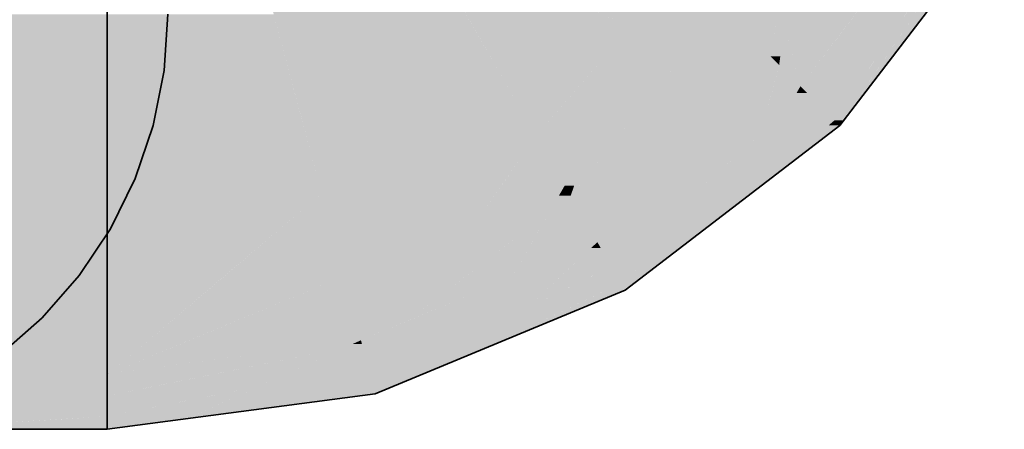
# Model space of a CAD drawing. Extents: x -297 to 573, y -46 to 548.
# Tile 99 of 256: x 74.794 to 76.172, y 315.59 to 316.162. Entities that reach past the tile are written whole.
import ezdxf

# ---------------------------------------------------------------- set-up
doc = ezdxf.new("R2010")
doc.units = 0
doc.layers.get('0').update_dxf_attribs({"lineweight": 35})
doc.layers.add('0-Shading', color=7, linetype='Continuous', lineweight=35)
doc.layers.add('H_Ruecklauf', color=5, linetype='Continuous', lineweight=35, true_color=0x0000ff)

# ---------------------------------------------------------------- blocks, each defined once
blk = doc.blocks.new('Shading-A07ALD3B1N', base_point=(76.287, 316.6725))
at = {"layer": '0-Shading', "color": 172, "true_color": 0x0000d9}
for points in [[(75.8642, 316.1548), (75.8524, 316.1548), (75.9009, 316.4339)], [(75.8642, 316.1548), (75.9532, 316.3556), (75.8906, 316.3556)], [(75.7296, 316.152), (75.6485, 316.152), (75.7364, 316.2195)], [(75.952, 316.1548), (75.8642, 316.1548), (75.9973, 316.2137)], [(75.8642, 316.1548), (75.9973, 316.2137), (75.8903, 316.2137)], [(75.8403, 316.1157), (75.7259, 316.1157), (75.777, 316.179)], [(75.7259, 316.1157), (75.777, 316.179), (75.7323, 316.179)], [(75.8448, 316.1111), (75.8566, 316.179), (75.777, 316.179)], [(75.5471, 316.0352), (75.4962, 316.0352), (75.6485, 316.152)], [(75.5855, 315.9999), (75.5165, 315.9999), (75.6485, 316.152)], [(75.57, 315.9305), (75.5567, 315.9305), (75.6485, 316.152)], [(75.7259, 316.1157), (75.6356, 316.1157), (75.7296, 316.152)], [(75.6356, 316.1157), (75.7296, 316.152), (75.6485, 316.152)], [(75.8584, 316.1111), (75.8448, 316.1111), (75.8642, 316.1548)], [(75.8448, 316.1111), (75.8642, 316.1548), (75.8524, 316.1548)], [(75.8788, 316.0991), (75.8568, 316.0991), (75.8642, 316.1548)], [(75.8866, 316.0694), (75.952, 316.1548), (75.8642, 316.1548)], [(75.5649, 315.9162), (75.7259, 316.1157), (75.6356, 316.1157)], [(75.7073, 315.9318), (75.5775, 315.9318), (75.7259, 316.1157)], [(75.7073, 315.9318), (75.8448, 316.1111), (75.7254, 316.1111)], [(75.8448, 316.1111), (75.7254, 316.1111), (75.8403, 316.1157)], [(75.7254, 316.1111), (75.8403, 316.1157), (75.7259, 316.1157)], [(75.8568, 316.0991), (75.8356, 316.0991), (75.8448, 316.1111)], [(75.8568, 316.0991), (75.8584, 316.1111), (75.8448, 316.1111)], [(75.8391, 316.033), (75.7849, 316.033), (75.8568, 316.0991)], [(75.7849, 316.033), (75.8568, 316.0991), (75.8356, 316.0991)], [(75.8866, 316.0694), (75.8489, 316.0694), (75.8568, 316.0991)], [(75.8866, 316.0694), (75.8788, 316.0991), (75.8568, 316.0991)], [(75.8391, 316.033), (75.8866, 316.0694), (75.8489, 316.0694)], [(75.4515, 315.9525), (75.2964, 315.9525), (75.4962, 316.0352)], [(75.5165, 315.9999), (75.4771, 315.9999), (75.4962, 316.0352)], [(75.5165, 315.9999), (75.5471, 316.0352), (75.4962, 316.0352)], [(75.7073, 315.9318), (75.8391, 316.033), (75.7849, 316.033)], [(75.4836, 315.9525), (75.4515, 315.9525), (75.5165, 315.9999)], [(75.4515, 315.9525), (75.5165, 315.9999), (75.4771, 315.9999)], [(75.5567, 315.9305), (75.4684, 315.9305), (75.5165, 315.9999)], [(75.5567, 315.9305), (75.5855, 315.9999), (75.5165, 315.9999)], [(75.406, 315.9193), (75.2164, 315.9193), (75.4515, 315.9525)], [(75.2164, 315.9193), (75.4515, 315.9525), (75.2964, 315.9525)], [(75.371, 315.8036), (75.2474, 315.8036), (75.4515, 315.9525)], [(75.3374, 315.7416), (75.4836, 315.9525), (75.4515, 315.9525)], [(75.5353, 315.8935), (75.4427, 315.8935), (75.5567, 315.9305)], [(75.4427, 315.8935), (75.5567, 315.9305), (75.4684, 315.9305)], [(75.5649, 315.9162), (75.5484, 315.9162), (75.5567, 315.9305)], [(75.5649, 315.9162), (75.57, 315.9305), (75.5567, 315.9305)], [(75.6869, 315.9162), (75.5649, 315.9162), (75.7073, 315.9318)], [(75.5649, 315.9162), (75.7073, 315.9318), (75.5775, 315.9318)], [(75.1698, 315.8798), (74.9162, 315.8798), (75.2164, 315.9193)], [(75.2474, 315.8036), (75.08, 315.8036), (75.2164, 315.9193)], [(75.2474, 315.8036), (75.406, 315.9193), (75.2164, 315.9193)], [(75.578, 315.8935), (75.5353, 315.8935), (75.5649, 315.9162)], [(75.5353, 315.8935), (75.5649, 315.9162), (75.5484, 315.9162)], [(75.6023, 315.8513), (75.6869, 315.9162), (75.5649, 315.9162)], [(75.3374, 315.7416), (75.5353, 315.8935), (75.4427, 315.8935)], [(75.4823, 315.8016), (75.4156, 315.8016), (75.5353, 315.8935)], [(75.6023, 315.8513), (75.511, 315.8513), (75.578, 315.8935)], [(75.511, 315.8513), (75.578, 315.8935), (75.5353, 315.8935)], [(74.4011, 315.6675), (74.9162, 315.6675), (74.4011, 315.8798)], [(74.9162, 315.6675), (74.4011, 315.8798), (74.9162, 315.8798)], [(74.9199, 315.668), (74.9162, 315.668), (75.1698, 315.8798)], [(74.9162, 315.668), (75.1698, 315.8798), (74.9162, 315.8798)], [(75.4823, 315.8016), (75.6023, 315.8513), (75.511, 315.8513)], [(74.9199, 315.668), (75.2474, 315.8036), (75.08, 315.8036)], [(75.2714, 315.7142), (75.0316, 315.7142), (75.2474, 315.8036)], [(75.264, 315.7416), (75.371, 315.8036), (75.2474, 315.8036)], [(75.3374, 315.7416), (75.264, 315.7416), (75.371, 315.8036)], [(75.3374, 315.7416), (75.4823, 315.8016), (75.4156, 315.8016)], [(75.2714, 315.7142), (75.3374, 315.7416), (75.264, 315.7416)], [(74.9199, 315.668), (75.2714, 315.7142), (75.0316, 315.7142)], [(74.9162, 315.6675), (74.9199, 315.668), (74.9162, 315.668)]]:
    blk.add_solid(points, dxfattribs=at)
at = {"layer": '0-Shading', "color": 174, "true_color": 0x0000a0}
for points in [[(75.9358, 316.0694), (75.8866, 316.0694), (76.1184, 316.3457)], [(75.8866, 316.0694), (76.1184, 316.3457), (76.0985, 316.3457)], [(75.9464, 316.0398), (75.9162, 316.0398), (76.1421, 316.332)], [(75.9162, 316.0398), (76.1421, 316.332), (76.1093, 316.332)], [(75.9463, 316.0217), (75.9343, 316.0217), (76.1525, 316.326)], [(75.9343, 316.0217), (76.1525, 316.326), (76.1381, 316.326)], [(75.9415, 316.0145), (75.9415, 316.0145), (76.1719, 316.3148)], [(75.9415, 316.0145), (76.1719, 316.3148), (76.1449, 316.3148)], [(75.8667, 316.0341), (75.8405, 316.0341), (75.8866, 316.0694)], [(75.896, 316.06), (75.8813, 316.06), (75.8866, 316.0694)], [(75.9162, 316.0398), (75.9358, 316.0694), (75.8866, 316.0694)], [(75.8667, 316.0341), (75.896, 316.06), (75.8813, 316.06)], [(75.9162, 316.0398), (75.8731, 316.0398), (75.896, 316.06)], [(75.9098, 316.0341), (75.8667, 316.0341), (75.9162, 316.0398)], [(75.8667, 316.0341), (75.9162, 316.0398), (75.8731, 316.0398)], [(75.9343, 316.0217), (75.8955, 316.0217), (75.9162, 316.0398)], [(75.9343, 316.0217), (75.9464, 316.0398), (75.9162, 316.0398)], [(75.6604, 315.8513), (75.6023, 315.8513), (75.8667, 316.0341)], [(75.6023, 315.8513), (75.8667, 316.0341), (75.8405, 316.0341)], [(75.8252, 315.9601), (75.7832, 315.9601), (75.8667, 316.0341)], [(75.8252, 315.9601), (75.9098, 316.0341), (75.8667, 316.0341)], [(75.7907, 315.8988), (75.9415, 316.0145), (75.9259, 316.0145)], [(75.8624, 315.9601), (75.8252, 315.9601), (75.9343, 316.0217)], [(75.8252, 315.9601), (75.9343, 316.0217), (75.8955, 316.0217)], [(75.9415, 316.0145), (75.9259, 316.0145), (75.9343, 316.0217)], [(75.9415, 316.0145), (75.9463, 316.0217), (75.9343, 316.0217)], [(75.9415, 316.0145), (75.9415, 316.0145), (75.9415, 316.0145)], [(75.662, 315.8173), (75.622, 315.8173), (75.8252, 315.9601)], [(75.622, 315.8173), (75.8252, 315.9601), (75.7832, 315.9601)], [(75.7907, 315.8988), (75.7551, 315.8988), (75.8252, 315.9601)], [(75.7907, 315.8988), (75.8624, 315.9601), (75.8252, 315.9601)], [(75.6542, 315.794), (75.6354, 315.794), (75.7907, 315.8988)], [(75.6354, 315.794), (75.7907, 315.8988), (75.7551, 315.8988)], [(75.5775, 315.8282), (75.5464, 315.8282), (75.6023, 315.8513)], [(75.6072, 315.843), (75.5934, 315.843), (75.6023, 315.8513)], [(75.622, 315.8173), (75.6604, 315.8513), (75.6023, 315.8513)], [(75.6157, 315.8282), (75.5775, 315.8282), (75.6072, 315.843)], [(75.5775, 315.8282), (75.6072, 315.843), (75.5934, 315.843)], [(75.3494, 315.7142), (75.2714, 315.7142), (75.5775, 315.8282)], [(75.2714, 315.7142), (75.5775, 315.8282), (75.5464, 315.8282)], [(75.5035, 315.759), (75.439, 315.759), (75.5775, 315.8282)], [(75.5035, 315.759), (75.622, 315.8173), (75.5659, 315.8173)], [(75.622, 315.8173), (75.5659, 315.8173), (75.6157, 315.8282)], [(75.5659, 315.8173), (75.6157, 315.8282), (75.5775, 315.8282)], [(75.6354, 315.794), (75.5747, 315.794), (75.622, 315.8173)], [(75.6354, 315.794), (75.662, 315.8173), (75.622, 315.8173)], [(75.5621, 315.759), (75.5035, 315.759), (75.6354, 315.794)], [(75.5035, 315.759), (75.6354, 315.794), (75.5747, 315.794)], [(75.6412, 315.784), (75.6145, 315.784), (75.6354, 315.794)], [(75.6412, 315.784), (75.6542, 315.794), (75.6354, 315.794)], [(75.4419, 315.7015), (75.6412, 315.784), (75.6145, 315.784)], [(75.3425, 315.6798), (75.2806, 315.6798), (75.5035, 315.759)], [(75.2806, 315.6798), (75.5035, 315.759), (75.439, 315.759)], [(75.4419, 315.7015), (75.3866, 315.7015), (75.5035, 315.759)], [(75.4419, 315.7015), (75.5621, 315.759), (75.5035, 315.759)], [(75.2498, 315.7045), (75.1976, 315.7045), (75.2714, 315.7142)], [(75.274, 315.7045), (75.2498, 315.7045), (75.2727, 315.7092)], [(75.2498, 315.7045), (75.2727, 315.7092), (75.2602, 315.7092)], [(75.2727, 315.7092), (75.2602, 315.7092), (75.2714, 315.7142)], [(75.2806, 315.6798), (75.3494, 315.7142), (75.2714, 315.7142)], [(75.0685, 315.6675), (74.9162, 315.6675), (75.2498, 315.7045)], [(74.9162, 315.6675), (75.2498, 315.7045), (75.1976, 315.7045)], [(75.1286, 315.6497), (74.9816, 315.6497), (75.2498, 315.7045)], [(75.2806, 315.6798), (75.1952, 315.6798), (75.274, 315.7045)], [(75.1952, 315.6798), (75.274, 315.7045), (75.2498, 315.7045)], [(75.3246, 315.6529), (75.2878, 315.6529), (75.4419, 315.7015)], [(75.2878, 315.6529), (75.4419, 315.7015), (75.3866, 315.7015)], [(75.1286, 315.6497), (75.2806, 315.6798), (75.1952, 315.6798)], [(75.2878, 315.6529), (75.1446, 315.6529), (75.2806, 315.6798)], [(75.2878, 315.6529), (75.3425, 315.6798), (75.2806, 315.6798)], [(74.9147, 315.6671), (74.4011, 315.6671), (74.9162, 315.6675)], [(74.4011, 315.6671), (74.9162, 315.6675), (74.4011, 315.6675)], [(74.7715, 315.6299), (74.4011, 315.6299), (74.9147, 315.6671)], [(74.4011, 315.6299), (74.9147, 315.6671), (74.4011, 315.6671)], [(74.9162, 315.6364), (74.7965, 315.6364), (74.9162, 315.6675)], [(74.9162, 315.6364), (75.0685, 315.6675), (74.9162, 315.6675)], [(75.2708, 315.6497), (75.1286, 315.6497), (75.2878, 315.6529)], [(75.1286, 315.6497), (75.2878, 315.6529), (75.1446, 315.6529)], [(75.2915, 315.6392), (75.2142, 315.6392), (75.2878, 315.6529)], [(75.2915, 315.6392), (75.3246, 315.6529), (75.2878, 315.6529)], [(75.0355, 315.6078), (74.9162, 315.6078), (75.1286, 315.6497)], [(75.061, 315.6364), (74.9162, 315.6364), (75.1286, 315.6497)], [(74.9162, 315.6364), (75.1286, 315.6497), (74.9816, 315.6497)], [(75.0285, 315.6046), (75.2708, 315.6497), (75.1286, 315.6497)], [(75.0285, 315.6046), (75.2915, 315.6392), (75.2142, 315.6392)], [(74.9162, 315.6078), (74.6864, 315.6078), (74.9162, 315.6252)], [(74.6864, 315.6078), (74.9162, 315.6252), (74.7534, 315.6252)], [(74.9162, 315.6252), (74.7534, 315.6252), (74.9162, 315.6364)], [(74.7534, 315.6252), (74.9162, 315.6364), (74.7965, 315.6364)], [(74.9162, 315.6078), (75.061, 315.6364), (74.9162, 315.6364)], [(74.6172, 315.5898), (74.9162, 315.6078), (74.6864, 315.6078)], [(74.6172, 315.5898), (74.803, 315.5898), (74.8592, 315.6043)], [(74.803, 315.5898), (74.9162, 315.5898), (74.8592, 315.6043)], [(74.8592, 315.6043), (74.9162, 315.6043), (74.9162, 315.6078)], [(74.9162, 315.5898), (74.8592, 315.6043), (74.9162, 315.6043)], [(75.0285, 315.6046), (74.9162, 315.6046), (75.0355, 315.6078)], [(74.9162, 315.6046), (75.0355, 315.6078), (74.9162, 315.6078)], [(74.9162, 315.5898), (75.0285, 315.6046), (74.9162, 315.6046)]]:
    blk.add_solid(points, dxfattribs=at)
at = {"layer": '0-Shading', "color": 5, "true_color": 0x0000fa}
for points in [[(75.6485, 316.152), (75.694, 316.262), (75.6012, 316.262)], [(75.6485, 316.152), (75.6066, 316.2495), (75.4329, 316.2495)], [(75.4288, 316.152), (75.4709, 316.2322), (75.3824, 316.2322)], [(75.6485, 316.152), (75.4288, 316.152), (75.4709, 316.2322)], [(75.6485, 316.152), (75.7364, 316.2195), (75.6764, 316.2195)], [(75.1854, 316.0352), (75.4098, 316.1848), (75.1453, 316.1848)], [(75.4962, 316.0352), (75.1854, 316.0352), (75.4098, 316.1848)], [(74.4011, 315.8798), (74.9162, 315.8798), (74.4011, 316.1698)], [(74.9162, 315.8798), (74.4011, 316.1698), (74.9162, 316.1698)], [(75.2164, 315.9193), (74.9162, 315.9193), (75.1493, 316.1698)], [(74.9162, 315.9193), (75.1493, 316.1698), (74.9162, 316.1698)], [(75.4962, 316.0352), (75.6485, 316.152), (75.4288, 316.152)], [(75.2164, 315.9193), (75.4962, 316.0352), (75.1854, 316.0352)], [(74.9162, 315.8798), (75.2164, 315.9193), (74.9162, 315.9193)]]:
    blk.add_solid(points, dxfattribs=at)
blk = doc.blocks.new('Steigleitung Heizung-A07ALD7O1N', base_point=(65.9171, 307.6858))
at = {"color": 0, "lineweight": -2}
for p, q in [((74.996, 316.0915), (75.0011, 316.1698)), ((74.9807, 316.0145), (74.996, 316.0915)), ((74.9554, 315.9402), (74.9807, 316.0145)), ((74.9207, 315.8698), (74.9554, 315.9402)), ((74.8771, 315.8045), (74.9207, 315.8698)), ((74.8254, 315.7455), (74.8771, 315.8045)), ((74.7664, 315.6938), (74.8254, 315.7455))]:
    blk.add_line(p, q, dxfattribs=at)
blk = doc.blocks.new('Geometrie-A07ALD9C1N', base_point=(74.4011, 315.5898))
at = {"layer": 'H_Ruecklauf', "lineweight": -2}
for p, q in [((74.9162, 316.41), (74.9162, 315.9295)), ((75.9415, 316.0145), (76.1719, 316.3148)), ((74.9162, 316.0197), (74.9162, 316.1698)), ((74.9162, 316.1698), (74.9162, 316.0197)), ((74.9162, 315.8798), (74.9162, 316.0197)), ((74.9162, 316.0197), (74.9162, 315.8798)), ((75.6412, 315.784), (75.9415, 316.0145)), ((74.9162, 315.9295), (74.9162, 315.5898)), ((74.9162, 315.7597), (74.9162, 315.8798)), ((74.9162, 315.8798), (74.9162, 315.7597)), ((75.2915, 315.6392), (75.6412, 315.784)), ((74.9162, 315.6675), (74.9162, 315.7597)), ((74.9162, 315.7597), (74.9162, 315.6675)), ((74.9162, 315.6095), (74.9162, 315.6675)), ((74.9162, 315.6675), (74.9162, 315.6095)), ((74.9162, 315.5898), (75.2915, 315.6392)), ((74.9162, 315.5898), (74.9162, 315.6095)), ((74.9162, 315.6095), (74.9162, 315.5898)), ((74.4011, 315.5898), (74.9162, 315.5898))]:
    blk.add_line(p, q, dxfattribs=at)

msp = doc.modelspace()

# ---------------------------------------------------------------- block references
msp.add_blockref('Shading-A07ALD3B1N', (76.287, 316.6725))
at = {"linetype": 'Continuous', "ltscale": 0.35}
msp.add_blockref('Geometrie-A07ALD9C1N', (74.4011, 315.5898), dxfattribs=at)
at = {"layer": 'H_Ruecklauf', "ltscale": 0.35}
msp.add_blockref('Steigleitung Heizung-A07ALD7O1N', (65.9171, 307.6858), dxfattribs=at)

doc.saveas('drawing.dxf')
